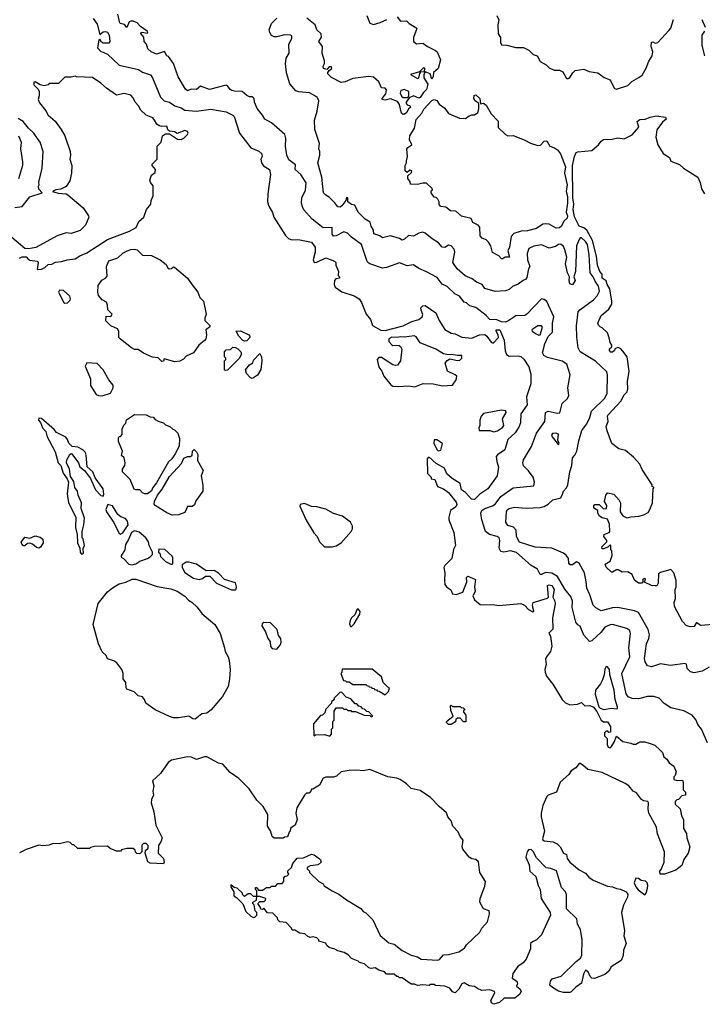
# Model space of a CAD drawing. Extents: x 1793424 to 1900092, y 321114 to 470632.
# Tile 150 of 256: x 1857926 to 1863209, y 388546 to 396164. Entities that reach past the tile are written whole.
import ezdxf

# ---------------------------------------------------------------- set-up
doc = ezdxf.new("R2010")
doc.units = 0

msp = doc.modelspace()

# ---------------------------------------------------------------- linework, layer by layer
at = {"layer": '0CON05XD'}
for points in [[(1863248.8, 390568.8), (1863204, 390675), (1863175, 390710), (1863161.2, 390745), (1863131.7, 390781.7), (1863065, 390816.7), (1862965, 390840), (1862915, 390872.5), (1862875, 390913.3), (1862835, 390926.7), (1862785, 390926.2), (1862715, 390908.8), (1862665, 390912.5), (1862635, 390925.8), (1862618.6, 390948.6), (1862585.5, 391105), (1862647.5, 391235), (1862640, 391305), (1862654.2, 391415), (1862647.9, 391437.9), (1862625, 391452.5), (1862515, 391484.3), (1862495, 391482.5), (1862455, 391462.5), (1862427.1, 391425), (1862355, 391358), (1862335, 391352.5), (1862291.3, 391401.3), (1862265, 391472.5), (1862245, 391482.5), (1862231.2, 391501.2), (1862202.9, 391615), (1862204.2, 391665), (1862190.5, 391700.5), (1862145, 391758.2), (1862088.9, 391855), (1862045, 391881.4), (1861995, 391887.5), (1861965, 391870), (1861955, 391870), (1861932.6, 391912.6), (1861885, 391941.8), (1861770.3, 392040.3), (1861725, 392054.7), (1861673.5, 392043.5), (1861649.7, 392049.7), (1861636, 392075), (1861640.8, 392135), (1861636, 392155), (1861622.5, 392165), (1861561.5, 392181.5), (1861531.1, 392205), (1861503, 392295), (1861495.5, 392345), (1861501.4, 392365), (1861525, 392381.8), (1861585, 392401.5), (1861605.3, 392414.7), (1861650, 392475), (1861745, 392541.2), (1861905, 392557.5), (1861911.2, 392585), (1861898.8, 392625), (1861863.9, 392673.9), (1861825, 392712.5), (1861821.2, 392735), (1861825, 392757.5), (1861888, 392862), (1861925.8, 392965), (1861990, 393055), (1861996.7, 393125), (1862016.2, 393133.8), (1862085, 393120.5), (1862107.1, 393122.9), (1862124.7, 393195.3), (1862166.8, 393233.2), (1862176.7, 393255), (1862169.2, 393315), (1862187.5, 393415), (1862159.3, 393499.3), (1862125, 393521.1), (1862010.6, 393550.6), (1861983.3, 393565), (1861972, 393585), (1861990, 393655), (1862016.6, 393713.4), (1862050, 393745), (1862048.8, 393815), (1862058.8, 393865), (1862005, 393982.5), (1861985, 394000), (1861965, 394003.3), (1861850, 393885), (1861835, 393876.2), (1861765, 393873.3), (1861712.5, 393835), (1861685, 393824.2), (1861655, 393825.8), (1861618.8, 393841.2), (1861564.3, 393845), (1861536, 393876), (1861455, 393936.9), (1861410.9, 393950.9), (1861385, 393973.8), (1861365, 393978.8), (1861330, 394025), (1861293.2, 394043.2), (1861235, 394099.4), (1861195, 394117.5), (1861157.9, 394167.9), (1861075, 394213.8), (1861015, 394237.5), (1860975, 394266.7), (1860925, 394260), (1860865, 394283.3), (1860765, 394245.8), (1860735, 394241.4), (1860635, 394274), (1860620, 394285), (1860611.3, 394301.3), (1860572.5, 394425), (1860495, 394481.2), (1860463, 394513), (1860435, 394522.5), (1860375, 394491.9), (1860355, 394488), (1860344.6, 394504.6), (1860345.4, 394555.4), (1860275, 394552.5), (1860189.3, 394619.3), (1860125, 394692.9), (1860113.5, 394715), (1860105.7, 394745), (1860108.6, 394785), (1860138.1, 394845), (1860142, 394902), (1860100.8, 394965), (1860058.8, 395005), (1860059.3, 395039.3), (1860008.3, 395078.3), (1859994.2, 395115), (1859982.2, 395185), (1859984.5, 395244.5), (1859978.8, 395275), (1859875, 395366.7), (1859822.7, 395392.7), (1859805.8, 395425.8), (1859765, 395477.5), (1859743.3, 395525), (1859740, 395555), (1859727, 395567), (1859705, 395567.5), (1859685, 395576.7), (1859647.1, 395607.1), (1859589.3, 395609.3), (1859566.4, 395616.4), (1859554.1, 395624.1), (1859535, 395652.5), (1859525, 395656.2), (1859395, 395624.4), (1859325, 395650), (1859295, 395624), (1859253.8, 395626.2), (1859225, 395614), (1859208.8, 395625), (1859152.1, 395722.1), (1859115.8, 395825), (1859077.5, 395877.5), (1859063.3, 395885), (1859047.5, 395917.5), (1858985, 395896.7), (1858943.3, 395915), (1858918.1, 395938.1), (1858907.3, 395975), (1858889.4, 395995), (1858887.6, 396027.6), (1858864.4, 396055.6), (1858866.2, 396063.8), (1858874.2, 396065.8), (1858911.2, 396058.8), (1858917.5, 396065), (1858912.9, 396075), (1858859.8, 396109.8), (1858835, 396139.6), (1858805, 396151.5), (1858785, 396152.5), (1858773.8, 396146.2), (1858756.1, 396103.9), (1858737.3, 396127.3), (1858704.2, 396134.2), (1858700.3, 396140.3), (1858686.2, 396205)], [(1858493.9, 396173.9), (1858525, 396130), (1858545, 396050), (1858571.1, 396068.9), (1858587.4, 396072.6), (1858605, 396067.3), (1858619.3, 396045), (1858623.1, 395995), (1858615, 395982.5), (1858573.1, 395983.1), (1858560.2, 395990.2), (1858545, 396012.5), (1858537.5, 396005), (1858528.8, 395945), (1858555, 395916.2), (1858571.7, 395911.7), (1858605, 395895.6), (1858695, 395811.4), (1858845, 395777.5), (1858875, 395758), (1858937.3, 395737.3), (1858953.9, 395713.9), (1859014.5, 395564.5), (1859043.3, 395535), (1859085, 395524.4), (1859126.6, 395496.6), (1859175, 395480.6), (1859205, 395463.5), (1859294.2, 395455.8), (1859405, 395470), (1859525, 395450), (1859576.7, 395425), (1859586.7, 395415), (1859626.4, 395286.4), (1859715, 395173.3), (1859776.1, 395146.1), (1859800, 395125), (1859802.5, 395105), (1859793.3, 395085), (1859796.7, 395055), (1859812.7, 395032.7), (1859860, 395005), (1859866.2, 394965), (1859846.7, 394815), (1859842.5, 394755), (1859855, 394720), (1859881.7, 394671.7), (1859893.3, 394635), (1859984.2, 394494.2), (1860005, 394470), (1860025, 394463.3), (1860095, 394461.2), (1860185, 394443.3), (1860212.5, 394402.5), (1860213.8, 394365), (1860197.5, 394305), (1860203.8, 394283.8), (1860225, 394287.1), (1860295, 394320), (1860362.5, 394295), (1860373.3, 394285), (1860373.9, 394263.9), (1860392.5, 394215), (1860390, 394185), (1860400, 394175), (1860400, 394165), (1860371.7, 394158.3), (1860362.5, 394145), (1860360, 394115), (1860367.5, 394095), (1860418.3, 394058.3), (1860515, 394028), (1860552.7, 394002.7), (1860571.2, 393975), (1860606.7, 393885), (1860642, 393845), (1860657.3, 393797.3), (1860721.2, 393761.2), (1860755, 393760), (1860895, 393796), (1860961.4, 393828.6), (1861015, 393843.8), (1861040, 393865), (1861046.2, 393883.8), (1861032.1, 393915), (1861030.8, 393935), (1861045, 393950.4), (1861065, 393953.2), (1861146.2, 393895), (1861173.3, 393835), (1861217, 393767), (1861265, 393737.5), (1861295, 393732.5), (1861347.7, 393707.7), (1861425, 393700), (1861485.5, 393724.5), (1861525, 393727.3), (1861541.9, 393715), (1861575, 393668), (1861589.3, 393660.7), (1861630.8, 393705), (1861629.4, 393725), (1861612.9, 393755), (1861613.3, 393765), (1861641.1, 393765), (1861675, 393683.3), (1861682, 393602), (1861693.2, 393573.2), (1861715, 393560.8), (1861785, 393563.3), (1861805, 393557.8), (1861826.9, 393536.9), (1861867.4, 393477.4), (1861881.9, 393421.9), (1861880.9, 393345), (1861848.5, 393245), (1861853.2, 393183.2), (1861804.6, 393115), (1861800.9, 393045), (1861789.6, 393010.4), (1861761.7, 392968.3), (1861704.2, 392915), (1861680.6, 392835), (1861622.9, 392797.1), (1861613.5, 392785), (1861617.8, 392745), (1861631.7, 392701.7), (1861622.5, 392635), (1861548.6, 392535), (1861486.7, 392493.3), (1861445, 392451.2), (1861423.9, 392453.9), (1861376.9, 392505), (1861345.5, 392525), (1861334.4, 392575), (1861273.4, 392613.4), (1861231.1, 392651.1), (1861213.1, 392695), (1861150.2, 392730.2), (1861095, 392780), (1861080, 392765), (1861083, 392653), (1861110, 392625), (1861111.7, 392611.7), (1861140, 392605), (1861160.7, 392550.7), (1861205, 392533.3), (1861245, 392506), (1861305, 392430.8), (1861308.5, 392411.5), (1861301.4, 392395), (1861260, 392365), (1861246.7, 392315), (1861247.5, 392295), (1861286.2, 392195), (1861298.8, 392095), (1861283.6, 392063.6), (1861270, 391995), (1861215, 391940), (1861208.8, 391925), (1861216.7, 391885), (1861212.5, 391825), (1861217.5, 391795), (1861230, 391775), (1861263, 391753), (1861275, 391722.5), (1861303, 391717), (1861356.4, 391733.6), (1861386.2, 391815), (1861383, 391847), (1861395, 391857.5), (1861452.5, 391832.5), (1861445.7, 391775), (1861450.7, 391739.3), (1861432.5, 391705), (1861446.7, 391675), (1861490.3, 391640.3), (1861602.7, 391637.3), (1861635, 391631.1), (1861804.4, 391645.6), (1861834.1, 391634.1), (1861865, 391600), (1861898.3, 391581.7), (1861905.7, 391584.3), (1861894.3, 391635), (1861900, 391655), (1862011.7, 391688.3), (1862017.5, 391695), (1862011.8, 391785), (1862025, 391792), (1862045, 391785.3), (1862062.9, 391755), (1862052.5, 391695), (1862068.8, 391665), (1862071.2, 391645), (1862050.8, 391535), (1862051.7, 391448.3), (1862022.5, 391417.5), (1862033, 391393), (1862043.6, 391316.4), (1862033.3, 391275), (1862003.3, 391235), (1861996.7, 391215), (1862000, 391175), (1861990, 391135), (1861992.5, 391115), (1862003.9, 391083.9), (1862052, 391022), (1862123.9, 390903.9), (1862149.3, 390879.3), (1862185, 390864), (1862243, 390867), (1862275, 390880), (1862300, 390855), (1862337.7, 390857.7), (1862365.7, 390845.7), (1862392.3, 390812.3), (1862427.5, 390745), (1862445, 390730), (1862475, 390730), (1862497.5, 390695), (1862498.3, 390651.7), (1862485, 390650), (1862478.3, 390658.3), (1862465, 390660), (1862452.5, 390645), (1862453, 390623), (1862471.7, 390601.7), (1862472.5, 390555), (1862480, 390535), (1862495, 390530), (1862505, 390540), (1862527.5, 390575), (1862545, 390620), (1862595, 390580), (1862657, 390567), (1862675, 390557.5), (1862695, 390557.5), (1862726.4, 390576.4), (1862765, 390577.5), (1862805, 390562.5), (1862840.7, 390550.7), (1862880, 390515), (1862900, 390495), (1862910.7, 390460.7), (1862935, 390442.5), (1862952.5, 390415), (1862988.8, 390388.8), (1863007.5, 390345), (1863000, 390315), (1862990, 390305), (1862990, 390285), (1863015, 390277.5), (1863055, 390280), (1863061.7, 390261.7), (1863060, 390205), (1863078.3, 390188.3), (1863080, 390165), (1863051.7, 390158.3), (1863025, 390130), (1863011.7, 390128.3), (1863000, 390115), (1863000, 390095), (1863037, 390057), (1863047.5, 390005), (1863063.3, 389975), (1863063.3, 389905), (1863087, 389867), (1863090, 389835), (1863113.8, 389765), (1863100, 389715), (1863066.7, 389665), (1863050.7, 389619.3), (1863005, 389582.5), (1862917, 389553), (1862881.7, 389551.7), (1862880, 389575), (1862891.7, 389588.3), (1862913.3, 389645), (1862916.7, 389725), (1862862.5, 389865), (1862855.8, 389915.8), (1862795.9, 390025.9), (1862790.8, 390055), (1862793.8, 390105), (1862787.5, 390115), (1862755, 390120), (1862739.1, 390129.1), (1862700.8, 390180.8), (1862673.3, 390195), (1862640, 390235), (1862612.5, 390255), (1862435, 390340), (1862322.3, 390362.3), (1862285, 390396.7), (1862265, 390410), (1862255, 390410), (1862230, 390375), (1862195, 390351.2), (1862175, 390323.3), (1862110, 390265), (1862081.7, 390188.3), (1862015.7, 390164.3), (1862005.7, 390154.3), (1861974, 390085), (1861962, 390025), (1861961.2, 389995), (1861988.8, 389885), (1861971.2, 389825), (1861975, 389817.5), (1861985, 389810), (1862055, 389803.8), (1862085, 389786.2), (1862108, 389765), (1862135, 389716.2), (1862157.5, 389705), (1862162, 389675), (1862182.5, 389645), (1862255, 389586.7), (1862305, 389560), (1862330.5, 389530.5), (1862365, 389506.2), (1862475, 389459.2), (1862515, 389454), (1862545, 389442), (1862575.8, 389435.8), (1862620, 389415), (1862632.5, 389395), (1862630, 389375), (1862598.3, 389311.7), (1862583.8, 389255), (1862606, 389115), (1862602.5, 389075), (1862618.8, 389015), (1862600, 388965), (1862596.4, 388923.6), (1862580, 388885), (1862504.1, 388835.9), (1862485, 388802.5), (1862455, 388777.5), (1862375, 388746.7), (1862355, 388747.5), (1862341.7, 388761.7), (1862326.4, 388796.4), (1862305, 388810), (1862290.7, 388779.3), (1862275, 388710), (1862230.7, 388679.3), (1862195, 388642.5), (1862185, 388637.5), (1862135, 388636.7), (1862095, 388647.5), (1862050, 388675), (1862030, 388695), (1862033.3, 388725), (1862046.4, 388743.6), (1862116.1, 388763.9), (1862232.3, 388877.7), (1862266.4, 388903.6), (1862277.5, 388925), (1862278, 389045), (1862265.7, 389125), (1862243.3, 389165), (1862238.3, 389208.3), (1862156.7, 389285), (1862157.5, 389395), (1862150, 389415), (1862118.3, 389448.3)], [(1863262.5, 391155), (1863207.7, 391122.3), (1863145, 391110), (1863117, 391117), (1863092.5, 391145), (1863086.7, 391176.7), (1863075, 391182.5), (1862963.6, 391166.4), (1862885, 391178.8), (1862815, 391157.5), (1862785, 391163.8), (1862766.2, 391195), (1862761.7, 391221.7), (1862777.1, 391335), (1862795.8, 391375), (1862801.4, 391405), (1862790, 391445), (1862716.3, 391576.3), (1862685, 391590), (1862555.5, 391615.5), (1862515, 391614.5), (1862474.2, 391604.2), (1862425, 391590.8), (1862385, 391612.5), (1862365, 391633.3), (1862339.2, 391715), (1862314.4, 391765), (1862311.4, 391815), (1862297.5, 391885), (1862255, 391960), (1862235, 391970), (1862205, 391946.7), (1862186.4, 391946.4), (1862175, 391960), (1862173.8, 391995), (1862155, 392020), (1862135, 392036.2), (1862043.8, 392075), (1861915, 392082.7), (1861795, 392121.4), (1861770, 392165), (1861769.4, 392215), (1861747.8, 392237.8), (1861705, 392249.5), (1861687.9, 392275), (1861693.4, 392356.6), (1861699.7, 392370.3), (1861715, 392381.9), (1861755, 392393.1), (1861845, 392384.4), (1861955, 392388.8), (1861985, 392396.2), (1862015.6, 392414.4), (1862051.7, 392448.3), (1862115, 392464.5), (1862127.6, 392492.4), (1862135, 392517.1), (1862159.2, 392540.8), (1862169.4, 392565), (1862184.2, 392665), (1862198, 392715), (1862203.3, 392775), (1862222.5, 392795), (1862238.8, 392825), (1862252.5, 392905), (1862276.2, 392985), (1862315, 393036.7), (1862337.5, 393085), (1862351.4, 393135), (1862455.4, 393234.6), (1862472.2, 393275), (1862475.6, 393415), (1862469.1, 393439.1), (1862381.9, 393521.9), (1862265, 393594.3), (1862249.1, 393625), (1862237.7, 393707.7), (1862236.1, 393795), (1862247.6, 393902.4), (1862261.1, 393918.9), (1862367.5, 393995), (1862395, 394026.2), (1862413.6, 394063.6), (1862405, 394101.2), (1862379.7, 394139.7), (1862365.5, 394175), (1862340.8, 394205), (1862334.6, 394345), (1862319.7, 394425), (1862305, 394447.8), (1862275, 394475.7), (1862265, 394475.8), (1862255, 394464), (1862234.7, 394415), (1862228.9, 394215), (1862214, 394175), (1862225.8, 394145), (1862205, 394112.5), (1862185, 394120), (1862178.8, 394145), (1862180.6, 394175), (1862164.6, 394205), (1862150.9, 394275), (1862159.7, 394325), (1862145, 394383.8), (1862135, 394407.5), (1862115, 394425.6), (1862095, 394424), (1862071.7, 394408.3), (1862025, 394397.1), (1861965, 394420.5), (1861905, 394412.3), (1861866.9, 394393.1), (1861852.7, 394355), (1861856.7, 394305), (1861873.8, 394255), (1861864.3, 394235.7), (1861851.7, 394168.3), (1861843.9, 394156.1), (1861823.3, 394145), (1861785, 394117.5), (1861739.5, 394100.5), (1861713.6, 394076.4), (1861685, 394066.7), (1861605, 394060), (1861525, 394083.3), (1861505.8, 394115.8), (1861461.7, 394131.7), (1861428.3, 394158.3), (1861372.6, 394182.6), (1861311.2, 394235), (1861278.8, 394285), (1861294, 394365), (1861287.7, 394387.7), (1861265.2, 394415.2), (1861245, 394419.6), (1861215, 394402), (1861195, 394403.8), (1861167.3, 394437.3), (1861117, 394467), (1861063.2, 394513.2), (1861045, 394520.8), (1861015, 394512.9), (1860975, 394488), (1860935, 394493.3), (1860904.1, 394465.9), (1860885, 394457.5), (1860865, 394471.2), (1860795, 394492), (1860735, 394476.2), (1860712.3, 394492.3), (1860666.8, 394506.8), (1860664.6, 394535), (1860645.6, 394565), (1860637.3, 394597.3), (1860600.9, 394620.9), (1860544.2, 394674.2), (1860518.8, 394728.8), (1860495, 394732.9), (1860465.7, 394755), (1860465.6, 394785), (1860455, 394788.8), (1860450, 394765), (1860417.8, 394722.2), (1860405, 394712.5), (1860387.5, 394715), (1860365.8, 394745.8), (1860320.3, 394790.3), (1860294, 394805), (1860278, 394825), (1860264.4, 394945), (1860232.9, 395055), (1860248.8, 395115), (1860248.8, 395145), (1860240, 395165), (1860245.8, 395205), (1860209.4, 395315), (1860207.1, 395385), (1860229.4, 395455), (1860240, 395535), (1860227.5, 395565), (1860167.7, 395597.7), (1860085, 395604.2), (1860063, 395613), (1860017.7, 395667.7), (1859991.3, 395751.3), (1859982.7, 395822.7), (1859988.8, 395865), (1860012, 395905), (1860010, 395975), (1860031.7, 396018.3), (1860031.2, 396035), (1860025, 396043.3), (1859975, 396045.7), (1859915, 396031.4), (1859895, 396030), (1859875, 396040.6), (1859860.6, 396065), (1859857.2, 396085), (1859875, 396133.8), (1859916.7, 396175)], [(1860895, 395430), (1860881.2, 395441.2), (1860866.6, 395506.6), (1860849.4, 395529.4), (1860795, 395550), (1860755, 395540), (1860730, 395545), (1860730, 395555), (1860760.7, 395589.3), (1860765, 395620), (1860755, 395632.5), (1860725, 395636.7), (1860705, 395683.3), (1860665, 395720), (1860625, 395723.8), (1860505, 395708.8), (1860445, 395682.9), (1860415, 395678.6), (1860338.8, 395715), (1860310, 395745), (1860310, 395755), (1860320.7, 395769.3), (1860341.2, 395785), (1860338.1, 395798.1), (1860321.4, 395798.6), (1860301.7, 395778.3), (1860277.5, 395785), (1860273.6, 395803.6), (1860283.8, 395825), (1860283.8, 395845), (1860266, 395905), (1860268.8, 395955), (1860240, 395995), (1860260.5, 396029.5), (1860259.4, 396055), (1860225, 396083.8), (1860212.5, 396122.5), (1860147.5, 396175)], [(1860612.5, 396195), (1860637, 396137), (1860665, 396127.5), (1860717, 396143), (1860766.1, 396163.9)], [(1860847.5, 396185), (1860873, 396153), (1860920, 396155), (1860940, 396135), (1860993, 396103), (1861000, 396095), (1860973.3, 396025), (1860973.9, 395993.9), (1860997, 395977), (1861045, 395982.5), (1861082.5, 395955), (1861145, 395924.2), (1861156, 395915), (1861183, 395853), (1861163.8, 395785), (1861129.2, 395755), (1861125.6, 395725), (1861115, 395703.8), (1861103.6, 395743.6), (1861065, 395760), (1861054.2, 395735.8), (1861055, 395713.3), (1861085.6, 395665.6), (1861075, 395623.3), (1861050, 395600), (1861025, 395560.8), (1861015, 395557.5), (1860975, 395574.1), (1860940, 395560), (1860917.1, 395525), (1860917.1, 395515), (1860925, 395504), (1860945, 395500), (1860951.2, 395485), (1860935.4, 395474.6), (1860921.9, 395445), (1860905, 395432.2), (1860895, 395430)], [(1861620, 396195), (1861633, 396163), (1861627.5, 396125), (1861630, 396055), (1861647, 396027), (1861647, 395987), (1861655, 395970), (1861695, 395967.5), (1861765, 395947.5), (1861825, 395947.5), (1861867, 395927), (1861900, 395895), (1861930, 395885), (1861955, 395840), (1862000, 395815), (1862025, 395790), (1862063.6, 395773.6), (1862105, 395772.5), (1862129.3, 395759.3), (1862158.3, 395708.3), (1862171.7, 395708.3), (1862185, 395717.5), (1862207, 395753), (1862225, 395770), (1862291.7, 395781.7), (1862333, 395763), (1862401.7, 395751.7), (1862450, 395715), (1862497, 395697), (1862527.5, 395635), (1862545, 395626.7), (1862633.3, 395655), (1862662.5, 395685), (1862717.5, 395717.5), (1862743.3, 395735), (1862755, 395752.5), (1862775, 395787.5), (1862795, 395842.5), (1862822, 395885), (1862826.2, 395915), (1862813.3, 395955), (1862815, 395990), (1862825, 395992.5), (1862845, 395981.2), (1862865, 395986), (1862951.3, 396078.7), (1862965, 396098.8), (1862987.1, 396165)], [(1863205.7, 396165), (1863231.4, 396105)], [(1863226, 396075), (1863204.2, 396045), (1863204.2, 395965), (1863226.2, 395885)], [(1861005, 395708), (1861015, 395713.3), (1861022, 395748), (1861030.7, 395759.3), (1861058.3, 395761.7), (1861062.5, 395785), (1861055, 395792.5), (1861019.3, 395760.7), (1860951.7, 395738.3), (1861005, 395708)], [(1858061.7, 394231.7), (1858095, 394232.5), (1858120, 394245), (1858145, 394270), (1858175, 394272.5), (1858203.6, 394286.4), (1858248.3, 394291.7), (1858293.9, 394306.1), (1858355, 394313.3), (1858392.3, 394337.7), (1858445, 394360), (1858605, 394462.5), (1858775, 394527.5), (1858827.5, 394555), (1858847, 394603), (1858887.5, 394635), (1858907.5, 394695), (1858940, 394735), (1858942.5, 394765), (1858959.3, 394800.7), (1858959.3, 394879.3), (1858937.5, 394905), (1858933, 394923), (1858945, 394960), (1858975, 394980), (1858977.5, 395005), (1858950, 395035), (1858950, 395045), (1858990, 395085), (1858990, 395185), (1859020, 395215), (1859030, 395265), (1859055, 395280), (1859085, 395280), (1859148.3, 395238.3), (1859175, 395237.5), (1859195, 395247.5), (1859225.7, 395274.3), (1859230, 395285), (1859225, 395298), (1859205, 395306), (1859145, 395282.5), (1859125, 395296.7), (1859085, 395300), (1859071.7, 395311.7), (1859065, 395340), (1859025, 395337.5), (1859005, 395343.3), (1858986.1, 395356.1), (1858970, 395385), (1858955, 395403.3), (1858905.9, 395425.9), (1858862.3, 395462.3), (1858845.8, 395495.8), (1858820, 395525), (1858805, 395560), (1858785, 395578.8), (1858735, 395592), (1858675, 395580), (1858596.7, 395635), (1858555, 395673.3), (1858490, 395715), (1858365, 395722.5), (1858355, 395727.5), (1858325, 395720), (1858275, 395720), (1858225, 395670), (1858155, 395670), (1858145, 395660), (1858115, 395652.5), (1858085, 395660), (1858045, 395682.5), (1858035, 395680), (1858035, 395660), (1858070, 395625), (1858077, 395607), (1858077.5, 395575), (1858070, 395545), (1858079.3, 395519.3), (1858128.3, 395458.3), (1858146.1, 395426.1), (1858199.3, 395379.3), (1858246.7, 395315), (1858275.9, 395265.9), (1858316.7, 395145), (1858320, 395115), (1858313.3, 395085), (1858330, 395035), (1858326.7, 394975), (1858313.6, 394916.4), (1858285, 394874), (1858245, 394853.3), (1858205, 394846.7), (1858180, 394835), (1858222.3, 394822.3), (1858285, 394816.2), (1858298, 394808), (1858417.7, 394707.7), (1858458, 394645), (1858460, 394635), (1858436, 394575), (1858395, 394532), (1858325, 394510), (1858284.3, 394515.7), (1858215, 394490.8), (1858049.5, 394400.5), (1857995, 394390), (1857965, 394392.5), (1857865, 394478.8)], [(1860925, 395562), (1860937.7, 395572.3), (1860938.7, 395608.7), (1860905, 395624.3), (1860876.2, 395615), (1860871.4, 395595), (1860880.6, 395570.6), (1860895, 395562.2), (1860925, 395562)], [(1861665, 394312.5), (1861655, 394312.5), (1861635, 394337.5), (1861585, 394362.5), (1861573.3, 394415), (1861555, 394442.5), (1861535, 394460), (1861505, 394473.3), (1861490.5, 394490.5), (1861487.5, 394557.5), (1861473, 394573), (1861432.5, 394595), (1861420, 394625), (1861345, 394642.5), (1861301.7, 394681.7), (1861260, 394685), (1861225, 394713.3), (1861185, 394717.5), (1861173.6, 394733.6), (1861172.5, 394755), (1861162.5, 394775), (1861148.3, 394788.3), (1861135, 394790), (1861110, 394825), (1861111.7, 394838.3), (1861120, 394845), (1861118.3, 394858.3), (1861075, 394900), (1861045, 394900), (1861005, 394887.5), (1860951.7, 394891.7), (1860948.3, 394908.3), (1860930, 394935), (1860930, 394955), (1860958.3, 394981.7), (1860960, 394995), (1860945, 395000), (1860925, 394980), (1860910, 394995), (1860910, 395035), (1860920, 395055), (1860918.3, 395071.7), (1860927.5, 395105), (1860921.7, 395161.7), (1860930, 395175), (1860960, 395195), (1860943.9, 395233.9), (1860945.7, 395265), (1860981.9, 395325), (1860995, 395392), (1861039.4, 395440.6), (1861055, 395472.5), (1861115, 395537.1), (1861135, 395545.6), (1861155, 395538), (1861171.2, 395511.2), (1861215, 395478.1), (1861245, 395437.5), (1861328.8, 395401.2), (1861375, 395398), (1861405, 395418.8), (1861425, 395427.5), (1861445, 395427.5), (1861472.5, 395445), (1861480, 395475), (1861480, 395515), (1861450, 395535), (1861441.2, 395555), (1861443, 395577), (1861455, 395582.5), (1861486.7, 395555), (1861491.7, 395511.7), (1861515, 395517.5), (1861535, 395502.5), (1861575.7, 395435.7), (1861628.3, 395378.3), (1861629.3, 395329.3), (1861685.9, 395275.9), (1861705, 395266.2), (1861745, 395266.7), (1861765, 395260), (1861835, 395232.5), (1861878.3, 395208.3), (1861935, 395191.4), (1861957.9, 395192.1), (1861985, 395223.3), (1862005, 395226.7), (1862028, 395185), (1862065, 395172.5), (1862087.4, 395157.4), (1862110.8, 395125), (1862150.8, 395025), (1862141.2, 394975), (1862162.2, 394885), (1862154.4, 394835), (1862164.5, 394794.5), (1862166.9, 394743.1), (1862155.6, 394675), (1862166.8, 394645), (1862161.9, 394628.1), (1862138, 394605), (1862118.8, 394565), (1862105, 394554.2), (1862079.2, 394550.8), (1862025, 394580.5), (1861995, 394584.6), (1861975, 394580.4), (1861925, 394547.1), (1861855, 394529.5), (1861806.1, 394526.1), (1861750, 394510), (1861729.2, 394485), (1861716.6, 394403.4), (1861703.3, 394375), (1861717.5, 394325), (1861682.5, 394327.5), (1861665, 394312.5)], [(1857888.3, 394711.7), (1857945, 394717.5), (1858005, 394792.5), (1858100, 394825), (1858073, 394853), (1858072.5, 394875), (1858077.5, 394885), (1858073.6, 394906.4), (1858100, 395015), (1858106.4, 395143.6), (1858083.3, 395215), (1858063.3, 395245), (1858035.9, 395285.9), (1857993.3, 395325), (1857953.3, 395375), (1857915, 395400)], [(1863296.7, 391483.3), (1863195, 391476.7), (1863165, 391500), (1863145, 391470), (1863115, 391467.5), (1863085, 391477.5), (1863055, 391507.5), (1862993.6, 391623.6), (1862992.5, 391655), (1863002.5, 391685), (1863000, 391755), (1863007.5, 391775), (1863007.5, 391825), (1862987.5, 391885), (1862965, 391910), (1862885, 391887.5), (1862870, 391875), (1862867, 391803), (1862856.2, 391783.8), (1862845, 391782.5), (1862815, 391786.7), (1862761.7, 391811.7), (1862770, 391835), (1862765, 391840), (1862750, 391835), (1862750, 391815), (1862740, 391805), (1862714.1, 391804.1), (1862685, 391827.5), (1862665, 391870), (1862631.7, 391891.7), (1862588.3, 391888.3), (1862557, 391907), (1862545, 391907.5), (1862515, 391890), (1862505, 391890), (1862465, 391927.5), (1862458.3, 391951.7), (1862496.1, 391973.9), (1862511.7, 392018.3), (1862510, 392055), (1862500, 392065), (1862500, 392095), (1862495, 392100), (1862478.3, 392081.7), (1862445, 392070), (1862435, 392070), (1862432.5, 392085), (1862470, 392125), (1862470, 392135), (1862447.5, 392165), (1862448.3, 392181.7), (1862487.5, 392195), (1862492.5, 392205), (1862491.7, 392261.7), (1862475, 392300), (1862435, 392310), (1862413.6, 392323.6), (1862400, 392345), (1862400, 392365), (1862370, 392385), (1862368.3, 392401.7), (1862378.3, 392411.7), (1862411.7, 392411.7), (1862445, 392380), (1862468.3, 392381.7), (1862470, 392405), (1862452.5, 392435), (1862462.5, 392485), (1862475, 392502.5), (1862525, 392492.5), (1862566.7, 392446.7), (1862576.7, 392425), (1862572.5, 392355), (1862593.9, 392323.9), (1862625, 392310), (1862655, 392318), (1862718.3, 392321.7), (1862757.3, 392332.7), (1862789.7, 392350.3), (1862804, 392375), (1862822.5, 392425), (1862830, 392535), (1862837.5, 392545), (1862821.7, 392551.7), (1862820, 392565), (1862743.9, 392683.9), (1862726.2, 392725), (1862677.7, 392777.7), (1862615, 392830), (1862563, 392843), (1862508.8, 392885), (1862473, 392983), (1862465.8, 393015), (1862480.8, 393055), (1862474.3, 393095), (1862478, 393105), (1862580, 393215), (1862601.7, 393258.3), (1862626.7, 393285), (1862633.6, 393306.4), (1862631.2, 393365), (1862642, 393445), (1862626.7, 393555), (1862595, 393600), (1862575, 393620), (1862555, 393627.5), (1862531.7, 393618.3), (1862530, 393605), (1862515, 393592.5), (1862501.7, 393591.7), (1862490, 393605), (1862491.7, 393618.3), (1862508.3, 393631.7), (1862510, 393645), (1862496.7, 393666.7), (1862487.5, 393702.5), (1862475, 393740), (1862435, 393780), (1862420, 393785), (1862405, 393800), (1862400, 393815), (1862427.5, 393875), (1862485, 393923.3), (1862508.3, 393961.7), (1862509.4, 393985), (1862492.3, 394082.3), (1862471.6, 394115), (1862465, 394141.9), (1862434.5, 394165), (1862435.3, 394195), (1862416.1, 394216.1), (1862397.7, 394265), (1862391.2, 394335), (1862360.2, 394455), (1862314.5, 394535), (1862292.6, 394552.6), (1862256.6, 394566.6), (1862219.1, 394639.1), (1862209.2, 394695), (1862214.3, 394735), (1862208.1, 394785), (1862205.6, 395034.4), (1862220, 395105), (1862233.8, 395135), (1862245, 395142), (1862355, 395152), (1862405, 395196.2), (1862425, 395224), (1862445, 395235.6), (1862511.7, 395238.3), (1862555, 395248.8), (1862605, 395242.5), (1862665, 395272.5), (1862718, 395332), (1862706, 395375), (1862725, 395390.8), (1862766.1, 395393.9), (1862805, 395410), (1862855, 395420), (1862925, 395410), (1862930, 395395), (1862900, 395370), (1862857.7, 395312.3), (1862848.8, 395255), (1862864.3, 395194.3), (1862907.3, 395127.3), (1862956.4, 395096.4), (1862965, 395070), (1863033.6, 395043.6), (1863064.2, 395014.2), (1863173.3, 394945), (1863192.5, 394905), (1863203.3, 394855), (1863226.7, 394815)], [(1857916.7, 395265), (1857936.2, 395215), (1857932.5, 395165), (1857948, 395065), (1857946.2, 395035), (1857917.7, 394932.3)], [(1859126.4, 393516.4), (1859045, 393540), (1859038.3, 393521.7), (1859025, 393520), (1858997, 393547), (1858953, 393553), (1858883, 393583), (1858841.7, 393611.7), (1858815, 393612.5), (1858790, 393625), (1858705, 393692.5), (1858692.5, 393705), (1858693, 393753), (1858683, 393773), (1858630, 393795), (1858593.4, 393833.4), (1858595, 393870), (1858631.7, 393868.3), (1858642.5, 393885), (1858608.3, 393918.3), (1858606.1, 393956.1), (1858598.3, 393978.3), (1858565, 393996.7), (1858535, 394030), (1858530, 394055), (1858533.9, 394106.1), (1858560.7, 394149.3), (1858590, 394165), (1858601.7, 394178.3), (1858597.5, 394255), (1858615, 394298), (1858685, 394320), (1858725, 394356.7), (1858757.5, 394375), (1858785, 394386), (1858815, 394388.8), (1858835, 394382.5), (1858875, 394342.5), (1858945, 394338), (1859012.5, 394305), (1859059.4, 394269.4), (1859069.2, 394245), (1859083.3, 394235), (1859101.4, 394238.6), (1859115, 394252.5), (1859125, 394250), (1859225, 394162.5), (1859252, 394122), (1859303.3, 394055), (1859320, 394015), (1859348, 393985), (1859370, 393885), (1859357.5, 393855), (1859357.5, 393835), (1859399.4, 393795), (1859396, 393784), (1859366.7, 393765), (1859371.2, 393725), (1859366, 393695), (1859357.3, 393682.7), (1859312.5, 393645), (1859270, 393585), (1859215, 393560), (1859193, 393537), (1859165, 393521.2), (1859126.4, 393516.4)], [(1857925, 394317.5), (1857945, 394330), (1857975, 394330), (1857990.7, 394310.7), (1858005, 394302.5), (1858060, 394295), (1858070, 394285), (1858061.7, 394231.7)], [(1858275, 393969.2), (1858295, 393973.1), (1858317.4, 393992.6), (1858320, 394005), (1858313.1, 394025), (1858265, 394068.9), (1858235, 394070), (1858226.9, 394055), (1858230, 394045), (1858266.7, 393976.7), (1858275, 393969.2)], [(1861943.6, 393723.6), (1861955, 393724.8), (1861971.1, 393785), (1861965.2, 393795.2), (1861935, 393793.8), (1861890, 393765), (1861893.1, 393755), (1861923.2, 393733.2), (1861943.6, 393723.6)], [(1859665, 393677.5), (1859650, 393685), (1859622.5, 393715), (1859600, 393755), (1859635, 393756.7), (1859700, 393725), (1859707.5, 393715), (1859706.2, 393703.8), (1859685, 393680), (1859665, 393677.5)], [(1860985, 393323.9), (1861047.6, 393347.6), (1861125, 393345.7), (1861198.3, 393331.7), (1861275, 393336.2), (1861305, 393376.2), (1861307.9, 393405), (1861296.7, 393416.7), (1861237.1, 393445), (1861219.2, 393505), (1861233.4, 393526.6), (1861255, 393540), (1861315, 393525.7), (1861331.7, 393528.3), (1861348, 393545), (1861347.5, 393565), (1861314.4, 393564.4), (1861265, 393573.8), (1861245, 393570), (1861205, 393579.2), (1861145.5, 393615.5), (1861025, 393662.5), (1860995, 393708.8), (1860978.8, 393718.8), (1860905, 393706.8), (1860875, 393710.8), (1860845, 393704.5), (1860805, 393706.3), (1860784.1, 393695), (1860784.1, 393675), (1860805, 393647.5), (1860815, 393642), (1860845, 393646.2), (1860861.7, 393641.7), (1860873.9, 393633.9), (1860884, 393615), (1860871.9, 393525), (1860849.7, 393490.3), (1860835, 393487.1), (1860815, 393493.1), (1860725, 393550), (1860705, 393550.8), (1860692.5, 393535), (1860705.3, 393475), (1860727.5, 393445), (1860745.2, 393405), (1860797.9, 393337.9), (1860815, 393328.6), (1860855, 393324.6), (1860935, 393330.6), (1860985, 393323.9)], [(1859515, 393450), (1859510, 393455), (1859510, 393525), (1859520, 393535), (1859520, 393545), (1859510, 393555), (1859510, 393595), (1859525, 393610), (1859558.3, 393611.7), (1859575, 393630), (1859595, 393627.5), (1859615, 393617.5), (1859637.5, 393595), (1859642.5, 393575), (1859625, 393543.3), (1859535, 393452.5), (1859515, 393450)], [(1859725, 393387.5), (1859710, 393395), (1859680, 393425), (1859673.3, 393455), (1859705, 393492.5), (1859730, 393510), (1859735, 393530), (1859785, 393580), (1859797.5, 393555), (1859800, 393525), (1859791.7, 393458.3), (1859766.4, 393413.6), (1859735, 393392.5), (1859725, 393387.5)], [(1858565, 393254.2), (1858627.5, 393275), (1858650, 393315), (1858648.8, 393335), (1858616.4, 393376.4), (1858572.5, 393455), (1858525, 393502.5), (1858445, 393510), (1858433.6, 393483.6), (1858473.3, 393385), (1858475, 393332.5), (1858516.7, 393265), (1858535, 393256), (1858565, 393254.2)], [(1858415, 392030), (1858420, 392035), (1858418.3, 392071.7), (1858427.5, 392095), (1858417, 392147), (1858410, 392155), (1858410, 392205), (1858422.5, 392255), (1858426.4, 392306.4), (1858400.7, 392380.7), (1858403.3, 392425), (1858377.5, 392485), (1858372.5, 392515), (1858352.5, 392545), (1858345, 392590), (1858318.3, 392628.3), (1858312.5, 392685), (1858287.5, 392735), (1858290.7, 392759.3), (1858315, 392800), (1858323, 392807), (1858330, 392805), (1858380, 392735), (1858392.5, 392705), (1858426.4, 392676.4), (1858472.5, 392615), (1858512.5, 392525), (1858555, 392482.5), (1858571.7, 392478.3), (1858578, 392492), (1858572.5, 392535), (1858509.5, 392619.5), (1858492.5, 392665), (1858447.5, 392705), (1858440.8, 392795), (1858433.8, 392815), (1858415, 392836), (1858375, 392856.7), (1858330.7, 392860.7), (1858306.4, 392886.4), (1858296.7, 392915), (1858282.7, 392932.7), (1858210.7, 392970.7), (1858193, 392993), (1858095, 393077.5), (1858075, 393080), (1858072.5, 393065), (1858087, 393047), (1858102.5, 393005), (1858128.3, 392978.3), (1858137.5, 392935), (1858155, 392907.5), (1858199.5, 392819.5), (1858223.3, 392735), (1858243.6, 392713.6), (1858263.3, 392655), (1858292.5, 392612.5), (1858302.5, 392585), (1858294, 392495), (1858303.8, 392425), (1858360, 392315), (1858357.5, 392235), (1858371.7, 392181.7), (1858373.3, 392115), (1858392.5, 392075), (1858393, 392043), (1858401.7, 392031.7), (1858415, 392030)], [(1858915, 392494.3), (1858895, 392494.4), (1858875, 392502.9), (1858855, 392526), (1858825, 392526.2), (1858812.3, 392532.3), (1858780, 392605), (1858722.5, 392665), (1858722.5, 392685), (1858740, 392715), (1858743.3, 392735), (1858733.6, 392773.6), (1858713, 392793), (1858722.5, 392825), (1858690.7, 392900.7), (1858690.7, 392929.3), (1858695, 392940), (1858705, 392940), (1858720, 392955), (1858720, 392995), (1858733, 393027), (1858747, 393043), (1858751.7, 393068.3), (1858815, 393110), (1858905, 393107.5), (1858935, 393090), (1858958.3, 393088.3), (1858975, 393070), (1858998.3, 393058.3), (1859040, 393045), (1859055, 393030), (1859087, 393017), (1859110, 392995), (1859125, 392990), (1859150, 392965), (1859163, 392923), (1859158.8, 392865), (1859128.8, 392805), (1859103.3, 392765), (1859077.7, 392742.3), (1858985, 392581.2), (1858955.7, 392545), (1858945, 392518.8), (1858915, 392494.3)], [(1861595, 392976), (1861625, 392982.5), (1861662.7, 393007.3), (1861673.8, 393025), (1861663.3, 393075), (1861690, 393125), (1861688.3, 393138.3), (1861655, 393143.8), (1861515, 393117.5), (1861498.6, 393095), (1861487.5, 393065), (1861486, 393025), (1861478.8, 393005), (1861482.5, 392985), (1861565, 392984.2), (1861595, 392976)], [(1862095, 392874), (1862101.2, 392885), (1862091.5, 392911.5), (1862095, 392957.5), (1862075, 392964), (1862048.8, 392961.2), (1862042, 392948), (1862046, 392935), (1862095, 392874)], [(1861165, 392827.5), (1861185, 392832.5), (1861197.5, 392885), (1861155, 392914.2), (1861135, 392912), (1861132.4, 392887.6), (1861155, 392837.5), (1861165, 392827.5)], [(1859105, 392330), (1859065, 392347.5), (1858975, 392403.8), (1858967.5, 392415), (1858969.4, 392435), (1858992.2, 392485), (1859029.6, 392530.4), (1859085, 392630), (1859179.1, 392730.9), (1859195, 392770), (1859225, 392783.3), (1859247, 392783), (1859260, 392795), (1859262.5, 392825), (1859275, 392837.5), (1859295, 392820), (1859305, 392800), (1859303, 392753), (1859346.7, 392675), (1859330, 392635), (1859343, 392563), (1859343, 392517), (1859288, 392442), (1859279.3, 392410.7), (1859261.7, 392398.3), (1859225, 392397.5), (1859205, 392350), (1859155, 392333.3), (1859105, 392330)], [(1858705, 392182.5), (1858725, 392194.2), (1858764.4, 392255), (1858759.4, 392285), (1858745, 392304), (1858707.3, 392317.3), (1858685.8, 392335.8), (1858645, 392402.5), (1858608.3, 392411.7), (1858593.3, 392375), (1858596.7, 392355), (1858652.5, 392275), (1858695, 392190), (1858705, 392182.5)], [(1860345, 392084), (1860375, 392092), (1860415, 392116.2), (1860492.5, 392205), (1860502.5, 392225), (1860502.5, 392245), (1860486.4, 392276.4), (1860425, 392323.3), (1860355, 392343.8), (1860295.8, 392375.8), (1860225.9, 392395.9), (1860185, 392396.2), (1860129.3, 392419.3), (1860097, 392413), (1860095, 392400), (1860142.1, 392292.1), (1860203.4, 392193.4), (1860228, 392165), (1860246, 392125), (1860285, 392086.2), (1860345, 392084)], [(1858075, 392073.8), (1858055, 392080), (1858025, 392106.2), (1858005, 392113.3), (1857985, 392110), (1857965, 392092.5), (1857955, 392092.5), (1857945, 392100), (1857938.3, 392121.7), (1857965, 392160), (1858005, 392152.5), (1858045, 392171.2), (1858085, 392160.8), (1858105.4, 392145.4), (1858106.9, 392115), (1858087.5, 392082.5), (1858075, 392073.8)], [(1858795, 391946.2), (1858825, 391954), (1858856.1, 391973.9), (1858915, 391993.8), (1858935, 392006.7), (1858952.5, 392025), (1858952.5, 392045), (1858927.5, 392095), (1858922.5, 392125), (1858903.3, 392155), (1858849.7, 392199.7), (1858815, 392210), (1858790, 392195), (1858769.1, 392140.9), (1858745, 392102.5), (1858738.6, 392061.4), (1858710, 392015), (1858710, 392005), (1858730, 391995), (1858770.5, 391950.5), (1858795, 391946.2)], [(1859105, 391950), (1859110, 391955), (1859110, 392005), (1859102.5, 392015), (1859050, 392065), (1859001.7, 392068.3), (1859000, 392045), (1859010, 392035), (1859015, 392010), (1859055, 391972.5), (1859095, 391950), (1859105, 391950)], [(1859595, 391752.5), (1859601.7, 391758.3), (1859603.3, 391775), (1859595, 391806.7), (1859511.7, 391831.7), (1859465, 391882.5), (1859431.7, 391901.7), (1859368.3, 391898.3), (1859295, 391951.2), (1859235, 391966.7), (1859213, 391967), (1859183, 391947), (1859182.5, 391925), (1859205, 391887.5), (1859272.1, 391842.1), (1859315, 391831.2), (1859340.7, 391839.3), (1859365, 391857.5), (1859397, 391857), (1859450, 391805), (1859565, 391752.5), (1859595, 391752.5)], [(1859285, 390752), (1859265, 390754), (1859235, 390775.6), (1859155, 390761.2), (1859115, 390763.3), (1859085, 390773.8), (1858973.8, 390825), (1858901.2, 390875), (1858890.6, 390905), (1858875, 390924.4), (1858841.7, 390931.7), (1858812.6, 390962.6), (1858756.2, 390985), (1858748.8, 390995), (1858747.1, 391035), (1858725.8, 391065), (1858726, 391106), (1858717.5, 391135), (1858678.2, 391188.2), (1858655, 391202.9), (1858605, 391217.5), (1858594, 391245), (1858565, 391272.5), (1858535, 391333.8), (1858493.8, 391485), (1858533.2, 391646.8), (1858605, 391736.7), (1858645, 391768.8), (1858695, 391800), (1858747.4, 391812.6), (1858795, 391834.2), (1858825.6, 391835.6), (1858989.5, 391779.5), (1859095, 391760.8), (1859145, 391742), (1859204.3, 391704.3), (1859231.9, 391671.9), (1859258.3, 391658.3), (1859298.3, 391618.3), (1859335, 391568.8), (1859436.2, 391485), (1859476.7, 391415), (1859512, 391305), (1859515.9, 391275.9), (1859538.8, 391235), (1859546.2, 391205), (1859554, 391135), (1859549.5, 391060.5), (1859538.8, 391005), (1859495, 390926.7), (1859408.8, 390825), (1859375, 390799.2), (1859335, 390793.3), (1859285, 390752)], [(1860495, 391470), (1860515, 391490), (1860557.5, 391565), (1860560, 391585), (1860545, 391606.2), (1860535, 391596.7), (1860519.7, 391560.3), (1860493.3, 391535), (1860483.3, 391515), (1860478.3, 391488.3), (1860485, 391470), (1860495, 391470)], [(1859915, 391292.5), (1859942.5, 391325), (1859950, 391345), (1859946.7, 391375), (1859928.3, 391398.3), (1859917.5, 391445), (1859867, 391497), (1859815, 391500), (1859801.7, 391488.3), (1859800, 391475), (1859828.8, 391428.8), (1859847.5, 391375), (1859863.6, 391353.6), (1859866.7, 391315), (1859879.3, 391299.3), (1859915, 391292.5)], [(1860755, 390940), (1860780, 390965), (1860787.5, 390995), (1860775, 391000), (1860740, 391035), (1860725, 391080), (1860655, 391140), (1860421.7, 391138.3), (1860420, 391115), (1860412.5, 391105), (1860431.7, 391051.7), (1860448.3, 391048.3), (1860455, 391040), (1860475, 391040), (1860505, 391020), (1860605, 391020), (1860611.7, 391011.7), (1860628.3, 391008.3), (1860631.7, 391001.7), (1860648.3, 390998.3), (1860651.7, 390991.7), (1860668.3, 390988.3), (1860671.7, 390981.7), (1860688.3, 390978.3), (1860691.7, 390971.7), (1860708.3, 390968.3), (1860755, 390940)], [(1862445.8, 390825.8), (1862505, 390836.7), (1862545, 390832), (1862552.5, 390835), (1862552.5, 390845), (1862534.5, 390905), (1862527.9, 390975), (1862492.5, 391095), (1862491.2, 391135), (1862475, 391157.5), (1862465, 391160), (1862455, 391140), (1862450, 391095), (1862435.6, 391055), (1862421.1, 391025), (1862382.1, 390975), (1862380.4, 390945), (1862407.9, 390847.9), (1862417.3, 390837.3), (1862445.8, 390825.8)], [(1860325, 390620), (1860340, 390635), (1860340, 390675), (1860350, 390685), (1860350, 390735), (1860360, 390745), (1860360, 390815), (1860375, 390840), (1860425, 390840), (1860435, 390830), (1860455, 390830), (1860465, 390820), (1860488.3, 390818.3), (1860495, 390810), (1860525, 390810), (1860593, 390783), (1860635, 390780), (1860645, 390770), (1860660, 390775), (1860628.3, 390808.3), (1860611.7, 390811.7), (1860595, 390830), (1860581.7, 390831.7), (1860568.3, 390848.3), (1860551.7, 390851.7), (1860535, 390870), (1860521.7, 390871.7), (1860488.3, 390908.3), (1860451.7, 390921.7), (1860418.3, 390958.3), (1860405, 390960), (1860360, 390915), (1860360, 390905), (1860340, 390885), (1860340, 390875), (1860295, 390830), (1860288.3, 390801.7), (1860268.3, 390781.7), (1860255, 390780), (1860200, 390715), (1860201.7, 390621.7), (1860215, 390630), (1860285, 390632.5), (1860325, 390620)], [(1861265, 390710), (1861245, 390710), (1861230, 390725), (1861230, 390735), (1861280, 390775), (1861261.7, 390818.3), (1861260, 390855), (1861265, 390860), (1861275, 390850), (1861335, 390850), (1861341.7, 390841.7), (1861358.3, 390838.3), (1861370, 390825), (1861361.7, 390818.3), (1861360, 390805), (1861377, 390787), (1861380, 390775), (1861378.3, 390731.7), (1861361.7, 390731.7), (1861335, 390760), (1861315, 390760), (1861301.7, 390748.3), (1861298.3, 390731.7), (1861265, 390710)], [(1862118.3, 389448.3), (1862079.3, 389579.3), (1862037, 389597), (1862001.7, 389601.7), (1861925, 389680), (1861899.3, 389729.3), (1861885, 389742.5), (1861865, 389740), (1861853.3, 389725), (1861843.3, 389685), (1861870, 389625), (1861873.3, 389575), (1861920, 389535), (1861938.8, 389465), (1861954.1, 389434.1), (1861961.4, 389365), (1862032, 389255), (1862034, 389235), (1861965, 389082.5), (1861926.4, 389043.6), (1861895, 389030), (1861880, 389015), (1861880, 388975), (1861846.1, 388893.9), (1861823, 388867), (1861780.7, 388839.3), (1861742.5, 388785), (1861738.3, 388748.3), (1861772.5, 388725), (1861777.5, 388705), (1861770, 388685), (1861796.4, 388666.4), (1861807, 388647), (1861796.4, 388623.6), (1861757, 388593), (1861675, 388592.5), (1861639.7, 388560.3), (1861595, 388545.8), (1861577, 388557), (1861572.5, 388575), (1861602.5, 388635), (1861600, 388645), (1861565, 388656.7), (1861503.9, 388653.9), (1861468, 388668), (1861445, 388683.3), (1861405, 388690), (1861365, 388712.5), (1861347, 388703), (1861325.8, 388664.2), (1861295, 388634), (1861275, 388643.3), (1861255, 388670), (1861216.4, 388686.4), (1861145, 388692.5), (1861135, 388700), (1861105, 388700), (1861095, 388692.5), (1861045, 388697.5), (1861005, 388692.5), (1860981.7, 388701.7), (1860955, 388702.5), (1860885, 388750), (1860865, 388750), (1860855, 388760), (1860845, 388760), (1860825, 388780), (1860765, 388780), (1860748.3, 388798.3), (1860705, 388810), (1860677, 388827), (1860645, 388822.5), (1860628.3, 388828.3), (1860595, 388860), (1860555, 388870), (1860545, 388880), (1860495, 388900), (1860468.3, 388928.3), (1860437, 388947), (1860388.3, 388958.3), (1860365, 388972.5), (1860320, 388985), (1860301.7, 389001.7), (1860295, 389020), (1860240, 389035), (1860240, 389045), (1860225, 389060), (1860195, 389067.5), (1860173, 389063), (1860155, 389070), (1860131.7, 389091.7), (1860095, 389097.5), (1860055, 389120), (1860035, 389120), (1860030, 389135), (1859988.3, 389178.3), (1859940, 389185), (1859925, 389200), (1859920, 389215), (1859885, 389250), (1859843, 389253), (1859815, 389290), (1859805, 389280), (1859791.7, 389281.7), (1859790, 389295), (1859770, 389325), (1859785, 389340), (1859818.3, 389341.7), (1859828.3, 389351.7), (1859830, 389365), (1859785, 389380), (1859760, 389380), (1859760, 389425), (1859750, 389435), (1859751.7, 389448.3), (1859758.3, 389448.3), (1859775, 389430), (1859805, 389430), (1859835, 389450), (1859865, 389450), (1859875, 389460), (1859905, 389460), (1859925, 389480), (1859958.3, 389481.7), (1859970, 389495), (1859970, 389525), (1859981.7, 389538.3), (1859995, 389540), (1860008.3, 389551.7), (1860000, 389565), (1860001.7, 389578.3), (1860030, 389605), (1860040, 389635), (1860073, 389677), (1860121.7, 389678.3), (1860185, 389708), (1860205, 389702.5), (1860245, 389671.4), (1860255, 389663.8), (1860258.6, 389645), (1860235, 389623.8), (1860173.3, 389616.7), (1860150, 389605), (1860150, 389595), (1860170, 389575), (1860170, 389565), (1860240, 389495), (1860275, 389477.5), (1860283.6, 389463.6), (1860345, 389422.5), (1860395, 389397.5), (1860453.9, 389353.9), (1860565, 389287.5), (1860584.1, 389264.1), (1860605, 389252.5), (1860659.3, 389199.3), (1860715, 389077.5), (1860781.7, 389021.7), (1860825, 389010), (1860885, 388962.5), (1860955, 388926.2), (1861003.6, 388913.6), (1861033.9, 388893.9), (1861163, 388887), (1861175, 388892.5), (1861205, 388927.5), (1861245, 388930), (1861325, 388951.2), (1861369.3, 388980.7), (1861384.1, 389005.9), (1861487.5, 389105), (1861503.9, 389136.1), (1861547.5, 389185), (1861562.5, 389245), (1861559.3, 389269.3), (1861514.3, 389284.3), (1861487.5, 389335), (1861489.2, 389365), (1861525, 389460), (1861530, 389495), (1861487.8, 389565), (1861477, 389647), (1861455.8, 389665.8), (1861425, 389670.6), (1861403.4, 389683.4), (1861355, 389745.8), (1861350.7, 389765), (1861359.2, 389815), (1861335, 389843.8), (1861319.1, 389879.1), (1861277.8, 389925), (1861266.4, 389966.4), (1861239.4, 389995), (1861228.2, 390028.2), (1861172, 390075), (1861106.3, 390146.3), (1861025, 390200.8), (1860956.3, 390216.3), (1860920.3, 390250.3), (1860870, 390285), (1860843.9, 390296.1), (1860775, 390306), (1860635, 390362), (1860585, 390351.2), (1860535, 390358), (1860475, 390356), (1860415, 390343.3), (1860378.3, 390311.7), (1860355, 390303.3), (1860295, 390303.3), (1860273.9, 390296.1), (1860245, 390242.5), (1860195, 390210), (1860185, 390210), (1860180, 390195), (1860165, 390180), (1860145, 390180), (1860130, 390165), (1860070, 390065), (1860062.5, 390025), (1860072.5, 389975), (1860057, 389933), (1860021.7, 389908.3), (1860020, 389885), (1860011.7, 389878.3), (1859998.3, 389841.7), (1859975, 389840), (1859965, 389830), (1859895, 389830), (1859880, 389845), (1859867, 389887), (1859842.5, 389925), (1859847.5, 390015), (1859810, 390075), (1859760, 390125), (1859701.7, 390211.7), (1859621.7, 390291.7), (1859555, 390340), (1859497.5, 390405), (1859465, 390412.5), (1859375, 390460), (1859355, 390460), (1859295, 390438.8), (1859255, 390458.8), (1859225, 390460), (1859100, 390435), (1859075, 390417.5), (1859015, 390332.5), (1858953.3, 390275), (1858963.3, 390235), (1858957.5, 390195), (1858962.5, 390165), (1858945, 390130), (1858943.8, 390105), (1858963.8, 390035), (1858980.7, 389930.7), (1859027.5, 389835), (1859021.7, 389808.3), (1859000, 389775), (1858997.5, 389715), (1859040, 389675), (1859044.1, 389645.9), (1859037.7, 389632.3), (1858935, 389638.8), (1858918.8, 389648.8), (1858897.5, 389715), (1858900, 389735), (1858920, 389755), (1858920, 389775), (1858905, 389790), (1858885, 389790), (1858871.7, 389778.3), (1858870, 389725), (1858855, 389710), (1858831.7, 389711.7), (1858821.7, 389721.7), (1858818.3, 389738.3), (1858805, 389750), (1858755, 389750), (1858715, 389740), (1858705, 389730), (1858675, 389730), (1858625, 389750), (1858605, 389770), (1858505, 389767.5), (1858475, 389760), (1858465, 389750), (1858375, 389750), (1858345, 389780), (1858335, 389780), (1858317, 389797), (1858295, 389802.5), (1858235, 389787.5), (1858185, 389790), (1858155, 389777.5), (1858105, 389772.5), (1858075, 389777.5), (1857975, 389742.5), (1857925, 389717.5)], [(1862765, 389394), (1862773.9, 389406.1), (1862784.3, 389445), (1862788, 389468), (1862783.3, 389485), (1862768.6, 389498.6), (1862735, 389504.3), (1862715, 389518), (1862695, 389521.2), (1862682.9, 389485), (1862694.3, 389454.3), (1862712.3, 389432.3), (1862765, 389394)], [(1859735, 389217.5), (1859745, 389220), (1859760, 389235), (1859760, 389255), (1859748.3, 389268.3), (1859740, 389315), (1859730, 389325), (1859730, 389335), (1859758.3, 389351.7), (1859760, 389380), (1859735, 389380), (1859715, 389400), (1859695, 389400), (1859665, 389380), (1859650, 389395), (1859650, 389405), (1859610, 389445), (1859585, 389450), (1859560, 389470), (1859560, 389455), (1859582.5, 389415), (1859583.8, 389383.8), (1859605, 389372.5), (1859653.8, 389323.8), (1859676.7, 389265), (1859715, 389227.5), (1859735, 389217.5)]]:
    msp.add_lwpolyline(points, dxfattribs=at)

doc.saveas('drawing.dxf')
